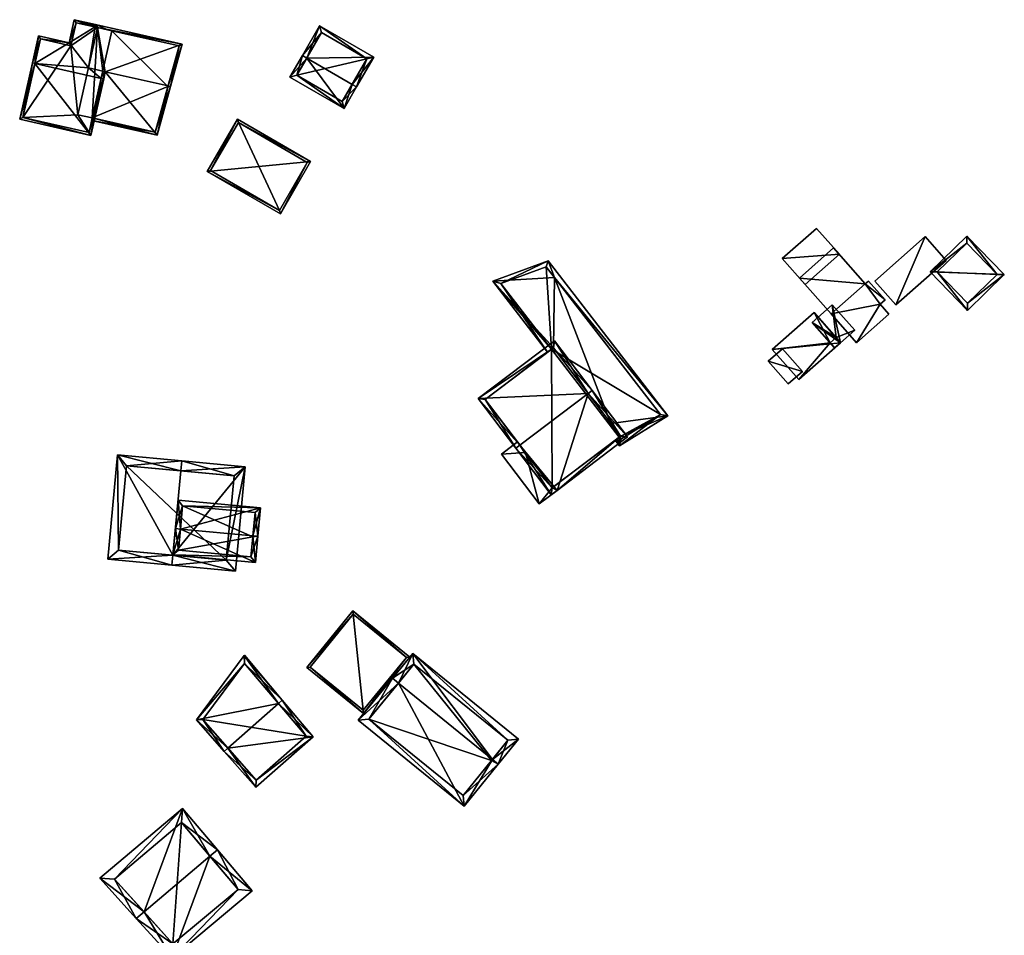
# Model space of a CAD drawing. Header units: inches. Extents: x 2558739 to 2563058, y 1133992 to 1137021.
# Tile 48 of 97: x 2561089 to 2561187, y 1134446 to 1134537. Entities that reach past the tile are written whole.
import ezdxf

# ---------------------------------------------------------------- set-up
doc = ezdxf.new("R2010")
doc.units = ezdxf.units.IN
doc.header["$MEASUREMENT"] = 0
doc.layers.add('Gebaeude Einzelhaus', color=10, linetype='Continuous')
doc.layers.add('Offenes Gebaeude', color=10, linetype='Continuous')

msp = doc.modelspace()

# ---------------------------------------------------------------- meshes
at = {"layer": 'Gebaeude Einzelhaus'}
mesh = msp.add_polyface(dxfattribs=at)
corners = [(2561090.649, 1134532.306, 412.158), (2561094.034, 1134534.351, 410.846), (2561091.009, 1134535.034, 410.846), (2561095.95, 1134531.861, 411.807), (2561096.61, 1134535.918, 409.843), (2561094.55, 1134536.639, 409.724), (2561090.405, 1134532.361, 412.158), (2561097.226, 1134530.821, 412.158), (2561097.388, 1134531.536, 411.807), (2561097.47, 1134530.766, 412.158), (2561097.632, 1134531.481, 411.807), (2561096.854, 1134535.863, 409.843), (2561096.634, 1134536.026, 409.79), (2561096.665, 1134536.161, 409.724), (2561089.141, 1134526.763, 409.282), (2561096.206, 1134525.168, 409.282), (2561089.44, 1134526.951, 409.407), (2561096.018, 1134525.466, 409.407), (2561094.739, 1134536.34, 409.844), (2561094.223, 1134534.053, 410.965), (2561091.198, 1134534.735, 410.966), (2561096.854, 1134535.862, 400.849), (2561094.739, 1134536.34, 400.849), (2561094.223, 1134534.053, 400.849), (2561091.198, 1134534.735, 400.849), (2561089.44, 1134526.951, 400.849), (2561096.018, 1134525.466, 400.849), (2561096.34, 1134526.891, 409.197), (2561096.34, 1134526.891, 400.849), (2561094.901, 1134527.216, 400.849)]
mesh.append_faces([[corners[k] for k in face] for face in [(5, 12, 18), (18, 12, 4), (1, 20, 2), (2, 20, 6), (6, 20, 0), (1, 19, 20), (5, 18, 1), (1, 18, 19), (13, 12, 5), (9, 8, 10), (9, 7, 8), (9, 17, 7), (16, 6, 0), (16, 14, 6), (9, 15, 17), (17, 15, 16), (16, 15, 14), (0, 15, 7), (7, 15, 9), (0, 14, 15), (0, 6, 14), (5, 12, 13), (5, 4, 12), (4, 3, 11), (8, 9, 10), (3, 7, 8), (8, 7, 9), (3, 0, 7), (0, 2, 6), (5, 1, 4), (4, 1, 3), (3, 1, 0), (0, 1, 2)]], dxfattribs={"color": 13})
mesh.append_faces([[corners[k] for k in face] for face in [(23, 25, 24), (23, 29, 25), (25, 29, 26), (26, 29, 28), (23, 21, 29), (23, 22, 21), (27, 26, 28), (27, 17, 26), (8, 7, 27), (27, 7, 17), (17, 16, 26), (26, 16, 25), (16, 24, 25), (0, 20, 16), (16, 20, 24), (20, 19, 24), (24, 19, 23), (19, 18, 23), (23, 18, 22), (4, 22, 18), (11, 21, 4), (4, 21, 22)]], dxfattribs={"color": 41})
mesh = msp.add_polyface(dxfattribs=at)
corners = [(2561096.794, 1134536.132, 409.724), (2561096.665, 1134536.161, 409.724), (2561096.634, 1134536.026, 409.79), (2561096.854, 1134535.863, 409.843), (2561096.61, 1134535.918, 409.843), (2561097.388, 1134531.536, 411.807), (2561095.95, 1134531.861, 411.807), (2561097.632, 1134531.481, 411.807), (2561105.263, 1134534.22, 409.724), (2561103.855, 1134530.076, 411.807), (2561104.099, 1134530.021, 411.807), (2561096.34, 1134526.891, 409.197), (2561102.758, 1134525.186, 409.061), (2561096.285, 1134526.648, 409.061), (2561104.951, 1134534.034, 409.844), (2561097.853, 1134535.637, 409.843), (2561103.841, 1134530.024, 411.777), (2561102.58, 1134525.483, 409.198), (2561103.841, 1134530.024, 400.849), (2561104.951, 1134534.034, 400.849), (2561098.291, 1134535.538, 400.849), (2561096.854, 1134535.863, 400.849), (2561102.58, 1134525.483, 400.849), (2561096.34, 1134526.891, 400.849), (2561094.901, 1134527.216, 400.849)]
mesh.append_faces([[corners[k] for k in face] for face in [(13, 17, 12), (12, 17, 10), (10, 17, 16), (13, 11, 17), (16, 9, 10), (0, 2, 1), (0, 3, 2), (2, 3, 4), (0, 15, 3), (14, 10, 9), (0, 8, 15), (15, 8, 14), (14, 8, 10), (7, 12, 9), (9, 12, 10), (7, 11, 12), (12, 11, 13), (7, 5, 11), (8, 9, 10), (8, 7, 9), (0, 3, 8), (8, 3, 7), (7, 3, 5), (5, 3, 6), (0, 2, 3), (3, 2, 4), (0, 1, 2)]], dxfattribs={"color": 13})
mesh.append_faces([[corners[k] for k in face] for face in [(18, 20, 19), (18, 23, 20), (20, 23, 21), (21, 23, 24), (18, 22, 23), (16, 17, 18), (18, 17, 22), (22, 11, 23), (22, 17, 11), (15, 21, 3), (15, 20, 21), (15, 14, 20), (20, 14, 19), (14, 18, 19), (14, 9, 18), (9, 16, 18)]], dxfattribs={"color": 41})
mesh = msp.add_polyface(dxfattribs=at)
corners = [(2561117.606, 1134532.834, 409.387), (2561124.26, 1134532.924, 408.723), (2561118.886, 1134536.04, 408.723), (2561122.114, 1134530.22, 409.387), (2561122.546, 1134529.969, 409.387), (2561117.174, 1134533.085, 409.387), (2561115.931, 1134530.944, 408.723), (2561121.305, 1134527.828, 408.723), (2561119.068, 1134535.356, 408.82), (2561123.576, 1134532.743, 408.82), (2561116.615, 1134531.125, 408.857), (2561121.124, 1134528.511, 408.857), (2561119.068, 1134535.356, 403.208), (2561123.576, 1134532.743, 403.208), (2561116.615, 1134531.125, 403.208), (2561121.124, 1134528.511, 403.208)]
mesh.append_faces([[corners[k] for k in face] for face in [(11, 3, 4), (4, 3, 9), (4, 9, 1), (10, 11, 7), (7, 11, 4), (6, 10, 7), (0, 10, 5), (8, 0, 5), (5, 10, 6), (9, 8, 2), (1, 9, 2), (2, 8, 5), (0, 7, 3), (3, 7, 4), (5, 6, 0), (0, 6, 7), (0, 2, 5), (4, 1, 3), (3, 1, 0), (0, 1, 2)]], dxfattribs={"color": 13})
mesh.append_faces([[corners[k] for k in face] for face in [(13, 15, 14), (13, 14, 12), (3, 15, 13), (11, 15, 3), (3, 13, 9), (14, 15, 10), (10, 15, 11), (12, 14, 0), (0, 14, 10), (8, 12, 0), (13, 12, 9), (9, 12, 8)]], dxfattribs={"color": 41})
mesh = msp.add_polyface(dxfattribs=at)
corners = [(2561107.729, 1134521.601, 408.121), (2561117.99, 1134522.565, 407.623), (2561110.731, 1134526.776, 407.623), (2561114.988, 1134517.39, 408.121), (2561108.07, 1134521.693, 408.1), (2561110.823, 1134526.435, 407.644), (2561114.896, 1134517.731, 408.1), (2561117.649, 1134522.474, 407.644), (2561110.823, 1134526.435, 402.203), (2561117.649, 1134522.474, 402.203), (2561108.07, 1134521.693, 402.203), (2561114.896, 1134517.731, 402.203)]
mesh.append_faces([[corners[k] for k in face] for face in [(7, 5, 1), (3, 6, 7), (3, 7, 1), (4, 6, 0), (0, 6, 3), (5, 4, 2), (1, 5, 2), (2, 4, 0), (3, 1, 0), (0, 1, 2)]], dxfattribs={"color": 13})
mesh.append_faces([[corners[k] for k in face] for face in [(8, 11, 10), (9, 11, 8), (7, 11, 9), (6, 11, 7), (10, 11, 4), (4, 11, 6), (8, 10, 5), (5, 10, 4), (9, 8, 7), (7, 8, 5)]], dxfattribs={"color": 41})
mesh = msp.add_polyface(dxfattribs=at)
corners = [(2561179.412, 1134511.644, 412.847), (2561186.776, 1134511.36, 412.167), (2561183.074, 1134515.187, 412.167), (2561183.114, 1134507.817, 412.847), (2561183.062, 1134514.48, 412.234), (2561186.069, 1134511.372, 412.234), (2561180.119, 1134511.632, 412.78), (2561183.126, 1134508.524, 412.78), (2561183.062, 1134514.48, 406.099), (2561186.069, 1134511.372, 406.099), (2561180.119, 1134511.632, 406.099), (2561183.126, 1134508.524, 406.099)]
mesh.append_faces([[corners[k] for k in face] for face in [(1, 7, 5), (6, 7, 3), (3, 7, 1), (4, 6, 0), (0, 6, 3), (5, 4, 2), (1, 5, 2), (2, 4, 0), (3, 1, 0), (0, 1, 2)]], dxfattribs={"color": 13})
mesh.append_faces([[corners[k] for k in face] for face in [(9, 11, 10), (9, 10, 8), (5, 11, 9), (7, 11, 5), (10, 11, 6), (6, 11, 7), (8, 10, 4), (4, 10, 6), (9, 8, 5), (5, 8, 4)]], dxfattribs={"color": 41})
mesh = msp.add_polyface(dxfattribs=at)
corners = [(2561142.16, 1134511.088, 407.923), (2561141.529, 1134512.719, 408.003), (2561136.049, 1134510.712, 407.899), (2561141.876, 1134503.96, 407.569), (2561141.478, 1134503.658, 407.554), (2561142.071, 1134504.108, 407.577), (2561147.761, 1134496.603, 407.209), (2561148.624, 1134494.372, 407.099), (2561148.349, 1134495.082, 407.134), (2561148.178, 1134494.952, 407.127), (2561153.426, 1134497.346, 407.049), (2561148.708, 1134495.354, 407.132), (2561148.576, 1134495.254, 407.133), (2561152.691, 1134497.479, 407.078), (2561148.745, 1134495.035, 407.119), (2561141.358, 1134512.124, 407.973), (2561136.861, 1134510.477, 407.888), (2561152.691, 1134497.479, 401.278), (2561141.358, 1134512.124, 401.279), (2561136.861, 1134510.477, 401.279), (2561141.876, 1134503.96, 401.279), (2561148.576, 1134495.254, 401.278), (2561148.745, 1134495.035, 401.278)]
mesh.append_faces([[corners[k] for k in face] for face in [(7, 9, 8), (2, 16, 4), (4, 16, 3), (2, 1, 16), (16, 1, 15), (15, 1, 0), (14, 8, 12), (13, 7, 14), (14, 7, 8), (1, 10, 0), (0, 10, 13), (13, 10, 7), (7, 12, 8), (7, 11, 12), (7, 10, 11), (11, 10, 6), (6, 10, 0), (0, 10, 1), (7, 8, 9), (0, 5, 6), (0, 2, 5), (5, 2, 3), (3, 2, 4), (0, 1, 2)]], dxfattribs={"color": 13})
mesh.append_faces([[corners[k] for k in face] for face in [(17, 20, 18), (18, 20, 19), (17, 21, 20), (17, 22, 21), (13, 22, 17), (13, 14, 22), (22, 14, 21), (21, 14, 12), (19, 3, 16), (19, 20, 3), (16, 18, 19), (16, 15, 18), (0, 18, 15), (0, 17, 18), (0, 13, 17)]], dxfattribs={"color": 41})
mesh = msp.add_polyface(dxfattribs=at)
corners = [(2561138.749, 1134494.453, 411.873), (2561141.854, 1134489.53, 409.661), (2561142.425, 1134489.963, 409.661), (2561138.35, 1134494.151, 411.873), (2561145.506, 1134499.577, 411.873), (2561149.408, 1134495.258, 409.661), (2561145.904, 1134499.879, 411.873), (2561142.168, 1134504.808, 409.662), (2561134.613, 1134499.079, 409.661), (2561141.95, 1134490.231, 409.852), (2561148.708, 1134495.354, 409.852), (2561142.071, 1134504.108, 409.841), (2561135.314, 1134498.983, 409.84), (2561147.761, 1134496.603, 407.209), (2561142.071, 1134504.108, 407.577), (2561148.708, 1134495.354, 407.132), (2561141.876, 1134503.96, 407.569), (2561135.314, 1134498.983, 401.278), (2561141.876, 1134503.96, 401.279), (2561138.515, 1134494.762, 409.071), (2561139.31, 1134493.713, 409.603), (2561138.515, 1134494.762, 408.971), (2561141.95, 1134490.231, 401.278), (2561139.31, 1134493.713, 409.503), (2561141.95, 1134490.231, 409.503), (2561141.95, 1134490.231, 409.603), (2561142.123, 1134490.362, 409.661), (2561142.123, 1134490.362, 409.561), (2561148.576, 1134495.254, 407.133), (2561148.576, 1134495.254, 401.278)]
mesh.append_faces([[corners[k] for k in face] for face in [(3, 12, 0), (11, 6, 4), (11, 7, 6), (3, 8, 12), (12, 8, 11), (11, 8, 7), (2, 10, 5), (5, 10, 6), (6, 10, 4), (2, 9, 10), (9, 3, 0), (2, 1, 9), (9, 1, 3), (4, 8, 0), (0, 8, 3), (4, 7, 8), (4, 6, 7), (4, 5, 6), (0, 2, 4), (4, 2, 5), (3, 1, 0), (0, 1, 2)]], dxfattribs={"color": 13})
mesh.append_faces([[corners[k] for k in face] for face in [(18, 22, 17), (18, 29, 22), (10, 28, 15), (28, 22, 29), (10, 27, 28), (28, 27, 22), (22, 27, 24), (10, 26, 27), (10, 9, 26), (26, 9, 25), (9, 20, 25), (21, 22, 23), (23, 22, 24), (21, 17, 22), (19, 12, 21), (21, 12, 17), (9, 0, 20), (20, 0, 19), (19, 0, 12), (17, 16, 18), (16, 11, 14), (17, 12, 16), (16, 12, 11), (13, 10, 15), (11, 4, 14), (14, 4, 13), (13, 4, 10)]], dxfattribs={"color": 41})
mesh = msp.add_polyface(dxfattribs=at)
corners = [(2561104.335, 1134483.539, 410.735), (2561098.84, 1134493.499, 406.752), (2561097.865, 1134483.143, 406.752), (2561105.122, 1134491.904, 410.735), (2561105.216, 1134492.899, 410.735), (2561104.241, 1134482.544, 410.735), (2561110.529, 1134481.951, 406.752), (2561111.503, 1134492.308, 406.752), (2561099.742, 1134492.41, 407.374), (2561110.413, 1134491.406, 407.383), (2561098.954, 1134484.045, 407.374), (2561109.627, 1134483.041, 407.383), (2561110.413, 1134491.406, 399.201), (2561099.742, 1134492.41, 399.201), (2561098.954, 1134484.045, 399.201), (2561109.627, 1134483.041, 399.201)]
mesh.append_faces([[corners[k] for k in face] for face in [(7, 11, 9), (6, 11, 7), (0, 11, 5), (10, 0, 5), (5, 11, 6), (2, 10, 5), (8, 10, 1), (1, 10, 2), (3, 8, 4), (9, 3, 4), (7, 9, 4), (4, 8, 1), (0, 7, 3), (3, 7, 4), (5, 6, 0), (0, 6, 7), (0, 2, 5), (4, 1, 3), (3, 1, 0), (0, 1, 2)]], dxfattribs={"color": 13})
mesh.append_faces([[corners[k] for k in face] for face in [(13, 15, 14), (12, 15, 13), (9, 15, 12), (11, 15, 9), (14, 15, 0), (0, 15, 11), (10, 14, 0), (13, 14, 8), (8, 14, 10), (12, 13, 3), (3, 13, 8), (9, 12, 3)]], dxfattribs={"color": 41})
mesh = msp.add_polyface(dxfattribs=at)
corners = [(2561105.082, 1134486.131, 410.735), (2561104.34, 1134483.585, 410.071), (2561112.518, 1134482.816, 410.071), (2561104.584, 1134486.178, 410.735), (2561112.268, 1134485.454, 410.735), (2561112.761, 1134485.408, 410.735), (2561113.026, 1134488.216, 410.071), (2561104.848, 1134488.985, 410.071), (2561104.885, 1134484.036, 410.199), (2561105.299, 1134488.441, 410.189), (2561112.066, 1134483.361, 410.199), (2561112.481, 1134487.765, 410.189), (2561112.258, 1134485.346, 410.707), (2561112.258, 1134485.346, 399.801), (2561112.481, 1134487.765, 399.801), (2561105.299, 1134488.441, 399.801), (2561104.885, 1134484.036, 399.801), (2561112.066, 1134483.361, 399.801)]
mesh.append_faces([[corners[k] for k in face] for face in [(11, 9, 6), (6, 9, 7), (4, 11, 5), (5, 10, 12), (12, 4, 5), (5, 11, 6), (2, 10, 5), (8, 10, 1), (1, 10, 2), (0, 8, 3), (9, 0, 3), (7, 9, 3), (3, 8, 1), (0, 7, 3), (4, 6, 0), (0, 6, 7), (4, 5, 6), (0, 2, 4), (4, 2, 5), (3, 1, 0), (0, 1, 2)]], dxfattribs={"color": 13})
mesh.append_faces([[corners[k] for k in face] for face in [(13, 17, 16), (13, 16, 15), (13, 15, 14), (10, 17, 13), (10, 13, 12), (16, 17, 8), (8, 17, 10), (15, 16, 0), (0, 16, 8), (9, 15, 0), (14, 15, 11), (11, 15, 9), (13, 14, 11), (12, 13, 11), (12, 11, 4)]], dxfattribs={"color": 41})
mesh = msp.add_polyface(dxfattribs=at)
corners = [(2561123.225, 1134467.83, 404.564), (2561122.169, 1134478.029, 404.564), (2561117.599, 1134472.395, 404.564), (2561127.839, 1134473.43, 404.564), (2561117.95, 1134472.431, 404.564), (2561122.205, 1134477.678, 404.564), (2561127.486, 1134473.395, 404.564), (2561123.19, 1134468.18, 404.564), (2561122.205, 1134477.678, 398.641), (2561127.486, 1134473.395, 398.641), (2561117.95, 1134472.431, 398.641), (2561123.19, 1134468.18, 398.641)]
mesh.append_faces([[corners[k] for k in face] for face in [(6, 5, 1), (3, 6, 1), (4, 7, 0), (0, 7, 6), (0, 6, 3), (5, 4, 2), (1, 5, 2), (2, 4, 0), (3, 1, 0), (0, 1, 2)]], dxfattribs={"color": 13})
mesh.append_faces([[corners[k] for k in face] for face in [(8, 11, 10), (9, 11, 8), (6, 11, 9), (7, 11, 6), (10, 11, 4), (4, 11, 7), (8, 10, 5), (5, 10, 4), (9, 8, 6), (6, 8, 5)]], dxfattribs={"color": 41})
mesh = msp.add_polyface(dxfattribs=at)
corners = [(2561115.181, 1134469.158, 405.518), (2561111.436, 1134473.61, 402.211), (2561111.41, 1134473.601, 402.204), (2561109.796, 1134464.407, 405.518), (2561106.666, 1134467.199, 403.151), (2561109.421, 1134464.076, 405.518), (2561114.803, 1134468.824, 405.518), (2561112.56, 1134460.518, 403.149), (2561118.236, 1134465.525, 403.149), (2561111.449, 1134472.801, 402.56), (2561107.309, 1134467.226, 403.381), (2561112.604, 1134461.224, 403.399), (2561117.54, 1134465.578, 403.399), (2561117.54, 1134465.578, 396.869), (2561111.449, 1134472.801, 396.869), (2561107.309, 1134467.226, 396.869), (2561112.604, 1134461.224, 396.869)]
mesh.append_faces([[corners[k] for k in face] for face in [(0, 12, 6), (11, 5, 3), (11, 7, 5), (0, 8, 12), (12, 8, 11), (11, 8, 7), (4, 10, 5), (5, 10, 3), (2, 9, 4), (4, 9, 10), (0, 9, 1), (0, 6, 9), (9, 2, 1), (3, 8, 6), (6, 8, 0), (3, 7, 8), (3, 5, 7), (2, 6, 0), (2, 4, 6), (6, 4, 3), (3, 4, 5), (0, 1, 2)]], dxfattribs={"color": 13})
mesh.append_faces([[corners[k] for k in face] for face in [(13, 16, 15), (13, 15, 14), (12, 16, 13), (11, 16, 12), (15, 16, 3), (3, 16, 11), (10, 15, 3), (14, 15, 9), (9, 15, 10), (13, 14, 6), (6, 14, 9), (12, 13, 6)]], dxfattribs={"color": 41})
mesh = msp.add_polyface(dxfattribs=at)
corners = [(2561126.691, 1134470.856, 408.988), (2561126.108, 1134471.329, 408.988), (2561122.689, 1134467.18, 407.328), (2561133.213, 1134458.641, 407.328), (2561136.02, 1134463.287, 408.988), (2561136.6, 1134462.816, 408.988), (2561138.606, 1134465.289, 407.328), (2561128.133, 1134473.786, 407.328), (2561137.551, 1134465.179, 407.719), (2561128.239, 1134472.735, 407.719), (2561133.103, 1134459.696, 407.56), (2561135.918, 1134463.161, 408.938), (2561123.749, 1134467.286, 407.56), (2561135.918, 1134463.161, 398.641), (2561137.551, 1134465.179, 398.641), (2561128.239, 1134472.735, 398.641), (2561123.749, 1134467.286, 398.641), (2561133.103, 1134459.696, 398.641)]
mesh.append_faces([[corners[k] for k in face] for face in [(12, 1, 0), (12, 2, 1), (10, 3, 12), (12, 3, 2), (4, 5, 11), (11, 5, 10), (10, 5, 3), (7, 9, 1), (1, 9, 0), (5, 8, 6), (6, 8, 7), (7, 8, 9), (5, 4, 8), (4, 7, 0), (0, 7, 1), (5, 6, 4), (4, 6, 7), (0, 3, 4), (4, 3, 5), (0, 2, 3), (0, 1, 2)]], dxfattribs={"color": 13})
mesh.append_faces([[corners[k] for k in face] for face in [(13, 17, 16), (13, 16, 15), (13, 15, 14), (10, 17, 13), (10, 13, 11), (16, 17, 12), (12, 17, 10), (15, 16, 0), (0, 16, 12), (9, 15, 0), (14, 15, 8), (8, 15, 9), (13, 14, 8), (11, 13, 8), (11, 8, 4)]], dxfattribs={"color": 41})
mesh = msp.add_polyface(dxfattribs=at)
corners = [(2561108.001, 1134453.679, 407.415), (2561104.246, 1134443.596, 404.23), (2561112.206, 1134450.255, 404.195), (2561101.471, 1134448.155, 407.415), (2561100.703, 1134447.506, 407.415), (2561108.764, 1134454.325, 407.415), (2561105.295, 1134458.425, 404.097), (2561097.103, 1134451.496, 404.097), (2561110.794, 1134450.378, 404.803), (2561105.178, 1134457.016, 404.714), (2561098.538, 1134451.4, 404.714), (2561104.341, 1134444.98, 404.831), (2561110.794, 1134450.378, 395.982), (2561105.178, 1134457.016, 395.982), (2561098.538, 1134451.4, 395.982), (2561104.341, 1134444.98, 395.982)]
mesh.append_faces([[corners[k] for k in face] for face in [(1, 11, 8), (3, 11, 4), (10, 3, 4), (4, 11, 1), (7, 10, 4), (9, 10, 6), (6, 10, 7), (0, 9, 5), (8, 0, 5), (5, 9, 6), (1, 8, 2), (2, 8, 5), (3, 7, 4), (0, 6, 3), (3, 6, 7), (0, 5, 6), (0, 2, 5), (4, 1, 3), (3, 1, 0), (0, 1, 2)]], dxfattribs={"color": 13})
mesh.append_faces([[corners[k] for k in face] for face in [(13, 15, 14), (12, 15, 13), (8, 15, 12), (11, 15, 8), (14, 15, 3), (3, 15, 11), (10, 14, 3), (13, 14, 9), (9, 14, 10), (12, 13, 0), (0, 13, 9), (8, 12, 0)]], dxfattribs={"color": 41})
at = {"layer": 'Offenes Gebaeude'}
mesh = msp.add_polyface(dxfattribs=at)
corners = [(2561164.757, 1134512.942, 410.506), (2561170.421, 1134513.377, 411.186), (2561168.157, 1134515.942, 410.506), (2561167.021, 1134510.376, 411.186), (2561164.757, 1134512.942, 410.406), (2561168.157, 1134515.942, 410.406), (2561167.021, 1134510.376, 411.086), (2561170.421, 1134513.377, 411.086)]
mesh.append_faces([[corners[k] for k in face] for face in [(3, 1, 0), (0, 1, 2)]], dxfattribs={"color": 13})
mesh.append_faces([[corners[k] for k in face] for face in [(4, 7, 6), (5, 7, 4), (2, 7, 5), (1, 7, 2), (6, 7, 3), (3, 7, 1), (4, 6, 0), (0, 6, 3), (5, 4, 2), (2, 4, 0)]], dxfattribs={"color": 41})
mesh = msp.add_polyface(dxfattribs=at)
corners = [(2561178.938, 1134515.124, 410.355), (2561176.009, 1134508.355, 410.053), (2561181.014, 1134512.772, 410.053), (2561173.933, 1134510.708, 410.355), (2561178.938, 1134515.124, 410.255), (2561181.014, 1134512.772, 409.953), (2561173.933, 1134510.708, 410.255), (2561176.009, 1134508.355, 409.953)]
mesh.append_faces([[corners[k] for k in face] for face in [(3, 1, 0), (0, 1, 2)]], dxfattribs={"color": 13})
mesh.append_faces([[corners[k] for k in face] for face in [(4, 7, 6), (5, 7, 4), (2, 7, 5), (1, 7, 2), (6, 7, 1), (3, 6, 1), (4, 6, 0), (0, 6, 3), (5, 4, 2), (2, 4, 0)]], dxfattribs={"color": 41})
mesh = msp.add_polyface(dxfattribs=at)
corners = [(2561172.995, 1134510.46, 410.657), (2561166.454, 1134511.019, 411.563), (2561169.595, 1134507.459, 410.657), (2561169.854, 1134514.019, 411.564), (2561169.854, 1134514.019, 411.464), (2561172.995, 1134510.46, 410.557), (2561166.454, 1134511.019, 411.464), (2561169.595, 1134507.459, 410.557)]
mesh.append_faces([[corners[k] for k in face] for face in [(3, 1, 0), (0, 1, 2)]], dxfattribs={"color": 13})
mesh.append_faces([[corners[k] for k in face] for face in [(5, 6, 4), (7, 6, 5), (2, 6, 7), (2, 1, 6), (1, 3, 6), (6, 3, 4), (3, 0, 4), (4, 0, 5)]], dxfattribs={"color": 41})
mesh = msp.add_polyface(dxfattribs=at)
corners = [(2561174.464, 1134508.416, 410.311), (2561169.595, 1134507.459, 410.657), (2561172.124, 1134504.594, 410.129), (2561172.995, 1134510.46, 410.657), (2561175.336, 1134507.429, 410.129), (2561174.953, 1134508.847, 410.311), (2561173.296, 1134510.725, 410.657), (2561174.464, 1134508.416, 410.211), (2561175.336, 1134507.429, 410.029), (2561174.953, 1134508.847, 410.211), (2561173.296, 1134510.725, 410.557), (2561172.995, 1134510.46, 410.557), (2561169.595, 1134507.459, 410.557), (2561172.124, 1134504.594, 410.029)]
mesh.append_faces([[corners[k] for k in face] for face in [(3, 5, 6), (3, 0, 5), (0, 2, 4), (3, 1, 0), (0, 1, 2)]], dxfattribs={"color": 13})
mesh.append_faces([[corners[k] for k in face] for face in [(7, 11, 9), (9, 11, 10), (7, 12, 11), (8, 13, 7), (7, 13, 12), (4, 2, 8), (8, 2, 13), (2, 12, 13), (2, 1, 12), (6, 10, 3), (3, 10, 11), (6, 5, 10), (10, 5, 9), (5, 0, 9), (9, 0, 7), (0, 4, 7), (7, 4, 8)]], dxfattribs={"color": 41})
mesh = msp.add_polyface(dxfattribs=at)
corners = [(2561170.088, 1134505.127, 409.329), (2561167.723, 1134506.611, 409.449), (2561169.494, 1134504.603, 409.329), (2561169.718, 1134508.371, 409.449), (2561171.947, 1134505.845, 409.298), (2561170.546, 1134504.608, 409.298), (2561170.546, 1134504.608, 409.198), (2561171.947, 1134505.845, 409.198), (2561169.718, 1134508.371, 409.349), (2561167.723, 1134506.611, 409.349), (2561169.952, 1134504.084, 409.198)]
mesh.append_faces([[corners[k] for k in face] for face in [(3, 0, 4), (4, 0, 5), (3, 1, 0), (0, 1, 2)]], dxfattribs={"color": 13})
mesh.append_faces([[corners[k] for k in face] for face in [(9, 6, 10), (9, 8, 6), (6, 8, 7), (9, 2, 1), (9, 10, 2), (1, 3, 9), (9, 3, 8), (3, 4, 8), (8, 4, 7), (5, 7, 4), (5, 6, 7)]], dxfattribs={"color": 41})
mesh = msp.add_polyface(dxfattribs=at)
corners = [(2561163.762, 1134503.943, 410.053), (2561170.546, 1134504.608, 409.298), (2561167.906, 1134507.6, 410.053), (2561166.402, 1134500.951, 409.298), (2561163.762, 1134503.943, 409.953), (2561167.906, 1134507.6, 409.953), (2561166.402, 1134500.951, 409.198), (2561169.952, 1134504.084, 409.198), (2561170.546, 1134504.608, 409.198), (2561170.088, 1134505.127, 409.329), (2561169.494, 1134504.603, 409.329)]
mesh.append_faces([[corners[k] for k in face] for face in [(3, 1, 0), (0, 1, 2)]], dxfattribs={"color": 13})
mesh.append_faces([[corners[k] for k in face] for face in [(9, 10, 5), (5, 10, 4), (4, 10, 6), (6, 10, 7), (9, 2, 1), (9, 5, 2), (3, 7, 1), (1, 7, 8), (3, 6, 7), (3, 4, 6), (3, 0, 4), (0, 2, 4), (4, 2, 5)]], dxfattribs={"color": 41})
mesh = msp.add_polyface(dxfattribs=at)
corners = [(2561163.363, 1134502.764, 409.222), (2561166.754, 1134501.762, 409.222), (2561164.773, 1134504.008, 409.222), (2561165.345, 1134500.518, 409.222), (2561163.363, 1134502.764, 409.122), (2561164.773, 1134504.008, 409.122), (2561165.345, 1134500.518, 409.122), (2561166.754, 1134501.762, 409.122)]
mesh.append_faces([[corners[k] for k in face] for face in [(3, 1, 0), (0, 1, 2)]], dxfattribs={"color": 13})
mesh.append_faces([[corners[k] for k in face] for face in [(4, 7, 6), (5, 7, 4), (2, 7, 5), (1, 7, 2), (6, 7, 3), (3, 7, 1), (4, 6, 0), (0, 6, 3), (5, 4, 2), (2, 4, 0)]], dxfattribs={"color": 41})
mesh = msp.add_polyface(dxfattribs=at)
corners = [(2561141.95, 1134490.231, 409.603), (2561140.666, 1134488.63, 409.071), (2561142.425, 1134489.963, 409.661), (2561139.31, 1134493.713, 409.603), (2561136.929, 1134493.559, 409.071), (2561142.123, 1134490.362, 409.661), (2561138.515, 1134494.762, 409.071), (2561140.666, 1134488.63, 408.971), (2561136.929, 1134493.559, 408.971), (2561142.425, 1134489.963, 409.561), (2561142.123, 1134490.362, 409.561), (2561138.515, 1134494.762, 408.971), (2561139.31, 1134493.713, 409.503), (2561141.95, 1134490.231, 409.503)]
mesh.append_faces([[corners[k] for k in face] for face in [(4, 3, 6), (0, 2, 5), (4, 1, 3), (3, 1, 0), (0, 1, 2)]], dxfattribs={"color": 13})
mesh.append_faces([[corners[k] for k in face] for face in [(11, 12, 8), (9, 13, 10), (9, 7, 13), (13, 7, 12), (12, 7, 8), (8, 6, 11), (8, 4, 6), (9, 10, 2), (2, 10, 5), (2, 1, 9), (9, 1, 7), (1, 4, 7), (7, 4, 8)]], dxfattribs={"color": 41})

doc.saveas('drawing.dxf')
